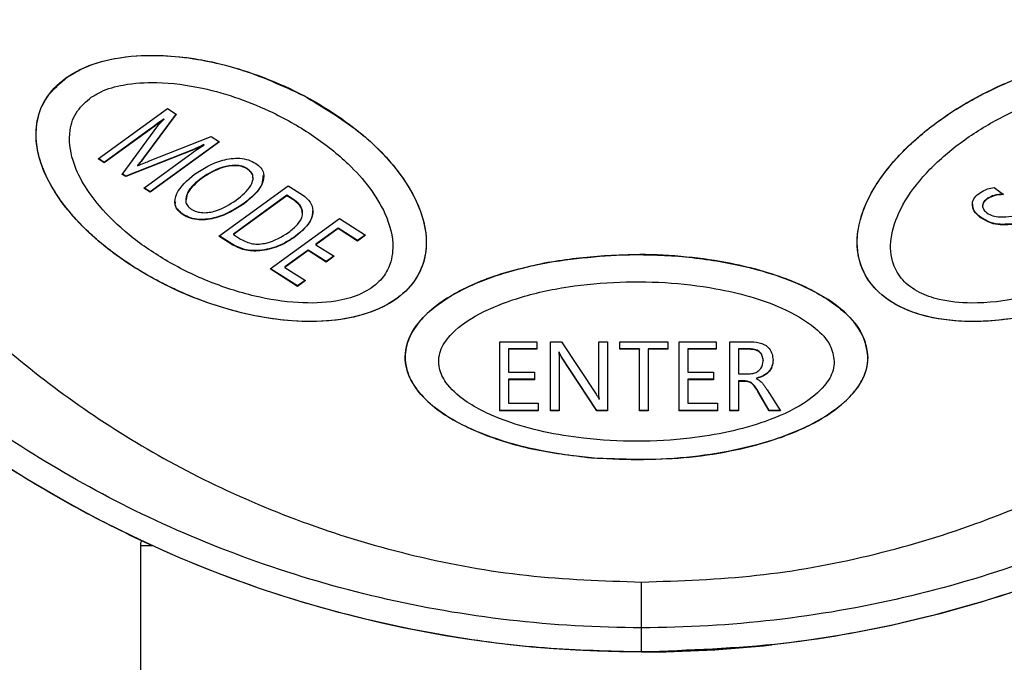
# Model space of a CAD drawing. Header units: millimetres. Extents: x 102 to 476, y 9 to 282.
# Tile 3 of 8: x 112 to 128, y 48 to 59. Entities that reach past the tile are written whole.
import ezdxf

# ---------------------------------------------------------------- set-up
doc = ezdxf.new("R2010")
doc.units = ezdxf.units.MM

msp = doc.modelspace()

# ---------------------------------------------------------------- linework, layer by layer
at = {"color": 7, "linetype": 'Continuous', "lineweight": 25}
for p, q in [((112.899, 56.355), (114.075, 57.209)), ((114.221, 57.116), (113.671, 56.373)), ((114.225, 57.113), (113.671, 56.366)), ((114.075, 57.209), (114.225, 57.113)), ((114.013, 57.03), (114.01, 57.032)), ((114.01, 57.032), (114.01, 57.025)), ((114.013, 57.023), (114.01, 57.025)), ((114.013, 57.03), (114.013, 57.023)), ((113.777, 56.856), (113.005, 56.295)), ((113.777, 56.848), (113.005, 56.287)), ((113.31, 56.092), (113.913, 56.916)), ((113.777, 56.856), (113.777, 56.848)), ((113.757, 56.316), (114.817, 56.734)), ((114.954, 56.646), (113.784, 55.796)), ((114.959, 56.643), (113.784, 55.789)), ((114.817, 56.734), (114.959, 56.643)), ((114.546, 56.527), (113.371, 56.06)), ((114.546, 56.52), (113.371, 56.053)), ((114.546, 56.527), (114.546, 56.52)), ((114.692, 56.595), (114.69, 56.597)), ((114.69, 56.597), (114.69, 56.589)), ((114.692, 56.588), (114.69, 56.589)), ((114.692, 56.595), (114.692, 56.588)), ((113.005, 56.287), (112.899, 56.355)), ((113.005, 56.295), (112.905, 56.359)), ((113.005, 56.295), (113.005, 56.287)), ((113.671, 56.373), (113.671, 56.366)), ((113.674, 55.859), (114.452, 56.425)), ((113.565, 56.244), (113.565, 56.237)), ((113.565, 56.237), (113.569, 56.234)), ((115.428, 56.191), (115.428, 56.184)), ((113.371, 56.053), (113.31, 56.092)), ((113.371, 56.06), (113.313, 56.097)), ((113.371, 56.06), (113.371, 56.053)), ((114.662, 56.036), (114.662, 56.028)), ((115.527, 56.029), (115.527, 56.037)), ((113.784, 55.789), (113.674, 55.859)), ((113.784, 55.796), (113.679, 55.863)), ((113.784, 55.796), (113.784, 55.789)), ((114.948, 55.045), (116.124, 55.899)), ((116.124, 55.899), (116.368, 55.743)), ((128.092, 55.87), (128.255, 55.749)), ((114.386, 55.662), (114.386, 55.654)), ((116.099, 55.737), (115.193, 55.079)), ((116.099, 55.73), (115.193, 55.072)), ((115.374, 55.601), (115.374, 55.594)), ((116.229, 55.655), (116.099, 55.737)), ((116.099, 55.737), (116.099, 55.73)), ((116.229, 55.647), (116.099, 55.73)), ((116.229, 55.655), (116.229, 55.647)), ((127.983, 55.686), (127.983, 55.679)), ((116.367, 55.436), (116.367, 55.443)), ((127.897, 55.564), (127.897, 55.556)), ((114.343, 55.412), (114.343, 55.405)), ((115.82, 54.488), (116.995, 55.342)), ((116.995, 55.342), (117.436, 55.059)), ((127.865, 55.365), (127.865, 55.357)), ((116.971, 55.18), (116.594, 54.906)), ((116.971, 55.173), (116.594, 54.899)), ((117.301, 54.968), (116.971, 55.18)), ((116.971, 55.18), (116.971, 55.173)), ((117.301, 54.961), (116.971, 55.173)), ((115.183, 54.894), (114.948, 55.045)), ((115.183, 54.901), (114.954, 55.049)), ((115.193, 55.079), (115.193, 55.072)), ((115.193, 55.072), (115.317, 54.992)), ((116.247, 55.044), (116.247, 55.036)), ((117.431, 55.063), (117.301, 54.968)), ((117.436, 55.059), (117.301, 54.961)), ((117.301, 54.968), (117.301, 54.961)), ((115.183, 54.901), (115.183, 54.894)), ((116.46, 54.809), (116.064, 54.522)), ((116.46, 54.802), (116.064, 54.514)), ((116.766, 54.613), (116.46, 54.809)), ((116.46, 54.809), (116.46, 54.802)), ((116.766, 54.605), (116.46, 54.802)), ((116.594, 54.906), (116.594, 54.899)), ((116.594, 54.899), (116.901, 54.703)), ((116.895, 54.706), (116.766, 54.613)), ((116.901, 54.703), (116.766, 54.605)), ((116.766, 54.613), (116.766, 54.605)), ((116.28, 54.193), (115.82, 54.488)), ((116.28, 54.2), (115.825, 54.491)), ((116.064, 54.522), (116.064, 54.514)), ((116.064, 54.514), (116.414, 54.29)), ((116.409, 54.294), (116.28, 54.2)), ((116.414, 54.29), (116.28, 54.193)), ((116.28, 54.2), (116.28, 54.193)), ((119.711, 53.255), (120.34, 53.255)), ((119.711, 52.083), (119.711, 53.255)), ((120.34, 53.133), (119.858, 53.133)), ((119.858, 53.133), (119.858, 53.126)), ((119.858, 53.126), (119.858, 52.74)), ((120.34, 53.126), (119.858, 53.126)), ((120.34, 53.255), (120.34, 53.126)), ((120.571, 53.255), (120.759, 53.255)), ((120.571, 52.083), (120.571, 53.255)), ((120.759, 53.255), (121.343, 52.363)), ((121.388, 52.453), (121.388, 53.255)), ((121.388, 53.255), (121.535, 53.255)), ((121.535, 53.255), (121.535, 52.083)), ((121.744, 53.126), (121.744, 53.255)), ((121.744, 53.255), (122.562, 53.255)), ((122.08, 53.133), (121.744, 53.133)), ((122.08, 53.126), (121.744, 53.126)), ((122.08, 53.133), (122.08, 53.126)), ((122.08, 52.083), (122.08, 53.126)), ((122.562, 53.133), (122.227, 53.133)), ((122.227, 53.133), (122.227, 53.126)), ((122.227, 53.126), (122.227, 52.083)), ((122.562, 53.126), (122.227, 53.126)), ((122.562, 53.255), (122.562, 53.126)), ((122.751, 53.255), (123.379, 53.255)), ((122.751, 52.083), (122.751, 53.255)), ((123.379, 53.133), (122.897, 53.133)), ((122.897, 53.133), (122.897, 53.126)), ((122.897, 53.126), (122.897, 52.74)), ((123.379, 53.126), (122.897, 53.126)), ((123.379, 53.255), (123.379, 53.126)), ((123.61, 53.255), (123.973, 53.255)), ((123.61, 52.083), (123.61, 53.255)), ((123.941, 53.133), (123.757, 53.133)), ((123.757, 53.133), (123.757, 53.126)), ((123.941, 53.126), (123.757, 53.126)), ((123.757, 53.126), (123.757, 52.712)), ((123.941, 53.133), (123.941, 53.126)), ((120.717, 53.076), (120.713, 53.076)), ((120.713, 53.076), (120.713, 53.069)), ((120.717, 53.069), (120.713, 53.069)), ((120.717, 53.076), (120.717, 53.069)), ((121.358, 52.09), (120.758, 53)), ((120.758, 53), (120.758, 52.993)), ((121.358, 52.083), (120.758, 52.993)), ((124.176, 52.939), (124.176, 52.931)), ((120.717, 52.912), (120.717, 52.905)), ((120.717, 52.905), (120.717, 52.083)), ((119.858, 52.74), (120.298, 52.74)), ((120.298, 52.619), (119.858, 52.619)), ((119.858, 52.619), (119.858, 52.611)), ((119.858, 52.611), (119.858, 52.211)), ((120.298, 52.611), (119.858, 52.611)), ((120.298, 52.74), (120.298, 52.611)), ((122.897, 52.74), (123.337, 52.74)), ((123.337, 52.619), (122.897, 52.619)), ((122.897, 52.619), (122.897, 52.611)), ((122.897, 52.611), (122.897, 52.211)), ((123.337, 52.611), (122.897, 52.611)), ((123.337, 52.74), (123.337, 52.611)), ((123.757, 52.712), (123.938, 52.712)), ((124.065, 52.638), (124.065, 52.631)), ((124.065, 52.631), (124.065, 52.627)), ((123.865, 52.59), (123.757, 52.59)), ((123.757, 52.59), (123.757, 52.583)), ((123.757, 52.583), (123.757, 52.083)), ((123.865, 52.583), (123.757, 52.583)), ((123.865, 52.59), (123.865, 52.583)), ((124.243, 52.437), (124.469, 52.083)), ((121.393, 52.283), (121.396, 52.283)), ((121.396, 52.29), (121.396, 52.283)), ((124.281, 52.09), (124.087, 52.42)), ((124.087, 52.42), (124.087, 52.412)), ((124.281, 52.083), (124.087, 52.412)), ((119.858, 52.211), (120.361, 52.211)), ((120.361, 52.211), (120.361, 52.083)), ((122.897, 52.211), (123.4, 52.211)), ((123.4, 52.211), (123.4, 52.083)), ((120.361, 52.09), (119.711, 52.09)), ((120.361, 52.083), (119.711, 52.083)), ((120.717, 52.09), (120.571, 52.09)), ((120.717, 52.083), (120.571, 52.083)), ((121.535, 52.09), (121.358, 52.09)), ((121.358, 52.09), (121.358, 52.083)), ((121.535, 52.083), (121.358, 52.083)), ((122.227, 52.09), (122.08, 52.09)), ((122.227, 52.083), (122.08, 52.083)), ((123.4, 52.09), (122.751, 52.09)), ((123.4, 52.083), (122.751, 52.083)), ((123.757, 52.09), (123.61, 52.09)), ((123.757, 52.083), (123.61, 52.083)), ((124.465, 52.09), (124.281, 52.09)), ((124.281, 52.09), (124.281, 52.083)), ((124.469, 52.083), (124.281, 52.083)), ((113.616, 49.795), (113.616, 47.645)), ((113.824, 49.795), (113.616, 49.795)), ((122.116, 47.998), (122.116, 48.406))]:
    msp.add_line(p, q, dxfattribs=at)
for centre, radius, start, end in [((122.116, 67.979), 19.981, 203.0461, 270.0024), ((113.816, 49.795), 0.2, 154.2675, 180), ((122.116, 67.995), 20, 270, 276.3249)]:
    msp.add_arc(centre, radius, start, end, dxfattribs=at)
for points, knots in [([(122.116, 47.995), (121.567, 48.008), (120.46, 48.035), (118.521, 48.285), (116.325, 48.795), (114.298, 49.551), (112.685, 50.338), (111.004, 51.317), (109.371, 52.525), (107.838, 53.955), (106.672, 55.249), (105.642, 56.612), (104.608, 58.255), (103.655, 60.181), (102.862, 62.416), (102.34, 64.717), (102.095, 67.034), (102.118, 69.327), (102.399, 71.601), (102.95, 73.872), (103.717, 75.93), (104.623, 77.748), (105.613, 79.347), (106.791, 80.897), (108.032, 82.231), (109.269, 83.347), (110.461, 84.272), (111.765, 85.132), (113.336, 85.998), (115.217, 86.814), (117.411, 87.477), (119.734, 87.912), (121.315, 87.967), (122.116, 87.995)], [0, 0, 0, 0, 0.021606, 0.043506, 0.077327, 0.112101, 0.133202, 0.154308, 0.197615, 0.225745, 0.253881, 0.282722, 0.311567, 0.353685, 0.395811, 0.439303, 0.482798, 0.524568, 0.566338, 0.609298, 0.652252, 0.684247, 0.716237, 0.749059, 0.781872, 0.804839, 0.827803, 0.851362, 0.874916, 0.906078, 0.937867, 0.968522, 1, 1, 1, 1]), ([(122.116, 48.406), (122.116, 48.406), (121.365, 48.406), (119.859, 48.495), (117.661, 48.876), (115.57, 49.492), (113.635, 50.298), (111.871, 51.266), (110.281, 52.36), (108.667, 53.72), (107.113, 55.374), (105.701, 57.324), (104.453, 59.593), (103.475, 62.181), (102.875, 65.065), (102.724, 67.991), (103.024, 70.922), (103.789, 73.824), (104.896, 76.336), (106.196, 78.452), (107.554, 80.192), (109.036, 81.694), (110.583, 82.96), (112.136, 84.005), (113.958, 84.99), (116.081, 85.845), (118.271, 86.417), (120.303, 86.718), (121.512, 86.752), (122.116, 86.769)], [0, 0, 0, 0, 0.000001, 0.030927, 0.061862, 0.09263, 0.123414, 0.153374, 0.183442, 0.213439, 0.255122, 0.296967, 0.338711, 0.394465, 0.45043, 0.506231, 0.56312, 0.620181, 0.677024, 0.715365, 0.753783, 0.792078, 0.821285, 0.850555, 0.879725, 0.915023, 0.95029, 0.975147, 1, 1, 1, 1]), ([(122.116, 86.769), (122.116, 86.769), (122.72, 86.769), (123.93, 86.71), (125.961, 86.42), (128.151, 85.844), (130.275, 84.99), (132.097, 84.005), (133.65, 82.96), (135.197, 81.694), (136.678, 80.192), (138.037, 78.452), (139.337, 76.336), (140.444, 73.824), (141.208, 70.922), (141.509, 67.991), (141.358, 65.065), (140.758, 62.181), (139.78, 59.593), (138.531, 57.324), (137.12, 55.374), (135.565, 53.72), (133.951, 52.36), (132.362, 51.266), (130.597, 50.298), (128.663, 49.492), (126.572, 48.876), (124.374, 48.495), (122.868, 48.406), (122.116, 48.406), (122.116, 48.406)], [0, 0, 0, 0, 0.000001, 0.024854, 0.04971, 0.084977, 0.120275, 0.149445, 0.178715, 0.207922, 0.246217, 0.284635, 0.322976, 0.379819, 0.43688, 0.493769, 0.54957, 0.605535, 0.661289, 0.703033, 0.744878, 0.786561, 0.816558, 0.846626, 0.876586, 0.90737, 0.938138, 0.969073, 0.999999, 1, 1, 1, 1]), ([(122.116, 82.491), (121.639, 82.479), (120.684, 82.453), (119.059, 82.225), (117.291, 81.785), (115.274, 81.01), (113.302, 79.926), (111.509, 78.583), (110.02, 77.141), (108.799, 75.648), (107.61, 73.81), (106.578, 71.606), (105.843, 69.043), (105.522, 66.451), (105.601, 63.863), (106.081, 61.308), (106.901, 59.022), (107.959, 57.023), (109.163, 55.307), (110.496, 53.853), (111.883, 52.657), (113.249, 51.697), (114.77, 50.847), (116.444, 50.136), (118.25, 49.597), (120.157, 49.248), (121.463, 49.202), (122.116, 49.18)], [0, 0, 0, 0, 0.0220642, 0.0441323, 0.0763864, 0.1086752, 0.1507702, 0.1929252, 0.2314384, 0.2700753, 0.3086398, 0.3674616, 0.4265056, 0.4853848, 0.5434577, 0.6016887, 0.6597179, 0.7026084, 0.7455914, 0.7884145, 0.818586, 0.8488242, 0.8789485, 0.9093199, 0.9396697, 0.9698409, 1, 1, 1, 1]), ([(122.116, 49.18), (122.769, 49.202), (124.075, 49.248), (125.983, 49.597), (127.789, 50.136), (129.462, 50.847), (130.983, 51.697), (132.35, 52.657), (133.737, 53.853), (135.07, 55.307), (136.274, 57.023), (137.332, 59.022), (138.152, 61.308), (138.632, 63.863), (138.711, 66.451), (138.39, 69.043), (137.655, 71.606), (136.622, 73.81), (135.434, 75.648), (134.212, 77.141), (132.724, 78.583), (130.93, 79.926), (128.958, 81.01), (126.941, 81.785), (125.174, 82.225), (123.549, 82.453), (122.594, 82.479), (122.116, 82.491)], [0, 0, 0, 0, 0.030159, 0.06033, 0.09068, 0.121051, 0.151176, 0.181414, 0.211586, 0.254409, 0.297392, 0.340282, 0.398311, 0.456542, 0.514615, 0.573494, 0.632538, 0.69136, 0.729925, 0.768562, 0.807075, 0.84923, 0.891325, 0.923614, 0.955868, 0.977936, 1, 1, 1, 1]), ([(122.116, 47.998), (122.116, 47.998), (122.906, 47.998), (124.489, 48.095), (126.806, 48.508), (129.009, 49.18), (131.05, 50.061), (132.901, 51.116), (134.561, 52.303), (136.236, 53.774), (137.836, 55.554), (139.286, 57.644), (140.505, 60.055), (141.234, 61.83), (141.428, 62.884), (141.437, 62.936)], [0, 0, 0, 0, 0.000002, 0.076417, 0.152859, 0.230254, 0.307699, 0.383642, 0.459868, 0.535922, 0.641836, 0.748146, 0.854214, 0.992885, 1, 1, 1, 1]), ([(141.37, 62.674), (141.329, 62.499), (141.112, 61.559), (140.515, 60.084), (139.624, 58.263), (138.633, 56.664), (137.458, 55.113), (136.219, 53.777), (134.984, 52.66), (133.794, 51.734), (132.491, 50.872), (130.92, 50.003), (129.036, 49.183), (126.836, 48.517), (124.506, 48.079), (122.92, 48.023), (122.116, 47.995)], [0, 0, 0, 0, 0.0245613, 0.1317832, 0.2115946, 0.291397, 0.3732714, 0.4551267, 0.5123868, 0.5696386, 0.628376, 0.6871007, 0.7650262, 0.844531, 0.921233, 1, 1, 1, 1]), ([(112.383, 57.745), (112.257, 57.638), (112.006, 57.426), (111.824, 56.954), (111.863, 56.295), (112.255, 55.598), (112.857, 54.977), (113.511, 54.495), (114.272, 54.087), (115.164, 53.761), (116.099, 53.583), (116.959, 53.598), (117.622, 53.766), (118.089, 54.048), (118.395, 54.446), (118.514, 54.992), (118.353, 55.588), (118.001, 56.15), (117.419, 56.781), (116.643, 57.325), (115.723, 57.745), (114.907, 58.002), (114.037, 58.136), (113.222, 58.088), (112.69, 57.932), (112.46, 57.792), (112.383, 57.745)], [0, 0, 0, 0, 0.029037, 0.057947, 0.102354, 0.168579, 0.215086, 0.261626, 0.308901, 0.356107, 0.408932, 0.449144, 0.479826, 0.510674, 0.538181, 0.574673, 0.626894, 0.666005, 0.705172, 0.786336, 0.826575, 0.86676, 0.917309, 0.95505, 0.98485, 1, 1, 1, 1]), ([(116.383, 57.429), (116.028, 57.593), (115.318, 57.92), (114.254, 58.122), (113.393, 58.108), (112.777, 57.972), (112.264, 57.704), (111.95, 57.32), (111.824, 56.885), (111.879, 56.298), (112.246, 55.593), (112.969, 54.862), (113.902, 54.252), (115.005, 53.792), (116.061, 53.584), (116.923, 53.599), (117.538, 53.736), (118.048, 54.004), (118.361, 54.388), (118.487, 54.821), (118.433, 55.408), (118.064, 56.111), (117.352, 56.85), (116.706, 57.236), (116.383, 57.429)], [0, 0, 0, 0, 0.062547, 0.125024, 0.157675, 0.187407, 0.218378, 0.249833, 0.279614, 0.312388, 0.374913, 0.437538, 0.500168, 0.562779, 0.625265, 0.657925, 0.687667, 0.718509, 0.749841, 0.779565, 0.812269, 0.874815, 0.937399, 1, 1, 1, 1]), ([(131.848, 57.746), (131.692, 57.832), (131.381, 58.002), (130.69, 58.126), (129.726, 58.099), (128.704, 57.831), (127.794, 57.42), (127.087, 56.973), (126.489, 56.453), (126.011, 55.845), (125.75, 55.207), (125.772, 54.622), (126.018, 54.17), (126.431, 53.852), (127.014, 53.644), (127.813, 53.563), (128.685, 53.673), (129.508, 53.913), (130.432, 54.31), (131.231, 54.839), (131.848, 55.467), (132.225, 56.024), (132.421, 56.617), (132.351, 57.173), (132.123, 57.536), (131.917, 57.693), (131.848, 57.746)], [0, 0, 0, 0, 0.028984, 0.057839, 0.102197, 0.168417, 0.21498, 0.261576, 0.308914, 0.356183, 0.408966, 0.449162, 0.479799, 0.510602, 0.538057, 0.574477, 0.626627, 0.665733, 0.704896, 0.786076, 0.826399, 0.86667, 0.917232, 0.954976, 0.984742, 1, 1, 1, 1]), ([(127.85, 57.427), (128.031, 57.516), (128.43, 57.712), (129.07, 57.927), (129.541, 58.028), (129.76, 58.06), (129.764, 58.06)], [0, 0, 0, 0, 0.312298, 0.6875932, 0.9930393, 1, 1, 1, 1]), ([(112.784, 57.398), (112.698, 57.325), (112.508, 57.162), (112.387, 56.782), (112.458, 56.217), (112.836, 55.61), (113.407, 55.057), (114.027, 54.628), (114.742, 54.27), (115.507, 54.019), (116.251, 53.898), (116.865, 53.914), (117.334, 54.036), (117.644, 54.228), (117.85, 54.507), (117.934, 54.917), (117.764, 55.552), (117.263, 56.196), (116.572, 56.752), (115.766, 57.216), (114.86, 57.545), (113.968, 57.669), (113.373, 57.633), (112.995, 57.526), (112.838, 57.431), (112.784, 57.398)], [0, 0, 0, 0, 0.024049, 0.053496, 0.097943, 0.16979, 0.221386, 0.273014, 0.325429, 0.377725, 0.422163, 0.459656, 0.484593, 0.509707, 0.531711, 0.564325, 0.615312, 0.696893, 0.75035, 0.803808, 0.882796, 0.92924, 0.962887, 0.987209, 1, 1, 1, 1]), ([(131.447, 57.399), (131.34, 57.457), (131.101, 57.586), (130.545, 57.669), (129.718, 57.62), (128.829, 57.362), (128.019, 56.971), (127.389, 56.548), (126.864, 56.059), (126.496, 55.538), (126.32, 55.031), (126.342, 54.613), (126.522, 54.293), (126.802, 54.083), (127.209, 53.943), (127.809, 53.885), (128.739, 54.002), (129.682, 54.343), (130.497, 54.814), (131.178, 55.364), (131.661, 55.983), (131.843, 56.591), (131.792, 56.997), (131.635, 57.255), (131.495, 57.362), (131.447, 57.399)], [0, 0, 0, 0, 0.023981, 0.053361, 0.097752, 0.169603, 0.221275, 0.272979, 0.325479, 0.377859, 0.422193, 0.459702, 0.484573, 0.509622, 0.531559, 0.564075, 0.614957, 0.696495, 0.750042, 0.803588, 0.88275, 0.929185, 0.962842, 0.987114, 1, 1, 1, 1]), ([(130.181, 54.217), (130.173, 54.213), (129.943, 54.099), (129.486, 53.906), (128.815, 53.713), (128.218, 53.615), (127.721, 53.589), (127.193, 53.621), (126.625, 53.754), (126.134, 54.054), (125.832, 54.463), (125.747, 54.889), (125.807, 55.305), (125.941, 55.661), (126.141, 56.001), (126.459, 56.408), (126.941, 56.859), (127.457, 57.213), (127.777, 57.387), (127.85, 57.427)], [0, 0, 0, 0, 0.002802, 0.084473, 0.158869, 0.21809, 0.266234, 0.306091, 0.375065, 0.440636, 0.496344, 0.571177, 0.624417, 0.677582, 0.730706, 0.783805, 0.878212, 0.972574, 1, 1, 1, 1]), ([(114.01, 57.032), (113.967, 56.999), (113.891, 56.939), (113.812, 56.881), (113.777, 56.856)], [0, 0, 0, 0, 0.55998, 1, 1, 1, 1]), ([(114.01, 57.025), (113.967, 56.991), (113.891, 56.931), (113.812, 56.874), (113.777, 56.848)], [0, 0, 0, 0, 0.55998, 1, 1, 1, 1]), ([(113.913, 56.916), (113.931, 56.936), (113.962, 56.973), (113.997, 57.008), (114.013, 57.023)], [0, 0, 0, 0, 0.5598433, 1, 1, 1, 1]), ([(114.452, 56.425), (114.496, 56.456), (114.575, 56.511), (114.656, 56.564), (114.692, 56.588)], [0, 0, 0, 0, 0.5599912, 1, 1, 1, 1]), ([(114.69, 56.597), (114.664, 56.583), (114.617, 56.559), (114.568, 56.537), (114.546, 56.527)], [0, 0, 0, 0, 0.560047, 1, 1, 1, 1]), ([(114.69, 56.589), (114.664, 56.576), (114.617, 56.551), (114.568, 56.53), (114.546, 56.52)], [0, 0, 0, 0, 0.560047, 1, 1, 1, 1]), ([(113.671, 56.373), (113.653, 56.349), (113.62, 56.305), (113.582, 56.263), (113.565, 56.244)], [0, 0, 0, 0, 0.560026, 1, 1, 1, 1]), ([(113.671, 56.366), (113.653, 56.341), (113.62, 56.297), (113.582, 56.255), (113.565, 56.237)], [0, 0, 0, 0, 0.560026, 1, 1, 1, 1]), ([(113.569, 56.234), (113.604, 56.25), (113.666, 56.277), (113.729, 56.304), (113.757, 56.316)], [0, 0, 0, 0, 0.56, 1, 1, 1, 1]), ([(114.534, 56.093), (114.681, 56.187), (114.903, 56.329), (115.257, 56.378), (115.454, 56.343), (115.532, 56.3), (115.572, 56.279)], [0, 0, 0, 0, 0.499571, 0.749153, 0.8745, 1, 1, 1, 1]), ([(115.572, 56.279), (115.603, 56.255), (115.667, 56.206), (115.724, 56.08), (115.676, 55.848), (115.495, 55.696), (115.374, 55.594)], [0, 0, 0, 0, 0.125432, 0.250801, 0.500617, 1, 1, 1, 1]), ([(115.428, 56.191), (115.399, 56.206), (115.34, 56.237), (115.191, 56.254), (114.935, 56.208), (114.771, 56.105), (114.662, 56.036)], [0, 0, 0, 0, 0.125175, 0.250425, 0.500274, 1, 1, 1, 1]), ([(115.428, 56.184), (115.399, 56.199), (115.34, 56.23), (115.191, 56.247), (114.935, 56.201), (114.771, 56.097), (114.662, 56.028)], [0, 0, 0, 0, 0.125175, 0.250425, 0.500274, 1, 1, 1, 1]), ([(115.239, 55.655), (115.337, 55.732), (115.482, 55.848), (115.541, 56.026), (115.503, 56.127), (115.453, 56.165), (115.428, 56.184)], [0, 0, 0, 0, 0.500198, 0.749608, 0.874766, 1, 1, 1, 1]), ([(115.52, 56.038), (115.522, 56.045), (115.532, 56.076), (115.5, 56.134), (115.452, 56.172), (115.428, 56.191)], [0, 0, 0, 0, 0.123707, 0.561719, 1, 1, 1, 1]), ([(114.343, 55.405), (114.311, 55.429), (114.246, 55.477), (114.187, 55.604), (114.232, 55.837), (114.413, 55.991), (114.534, 56.093)], [0, 0, 0, 0, 0.125494, 0.250873, 0.500669, 1, 1, 1, 1]), ([(114.662, 56.028), (114.568, 55.951), (114.427, 55.835), (114.373, 55.66), (114.405, 55.56), (114.454, 55.522), (114.478, 55.503)], [0, 0, 0, 0, 0.4999, 0.74972, 0.874875, 1, 1, 1, 1]), ([(114.662, 56.036), (114.563, 55.958), (114.42, 55.847), (114.398, 55.704), (114.391, 55.661)], [0, 0, 0, 0, 0.6967473, 1, 1, 1, 1]), ([(115.695, 56.07), (115.692, 56.021), (115.681, 55.842), (115.504, 55.703), (115.374, 55.601)], [0, 0, 0, 0, 0.2717284, 1, 1, 1, 1]), ([(127.865, 55.357), (127.824, 55.393), (127.742, 55.463), (127.712, 55.59), (127.754, 55.704), (127.825, 55.757), (127.86, 55.783)], [0, 0, 0, 0, 0.280522, 0.559798, 0.77976, 1, 1, 1, 1]), ([(127.86, 55.783), (127.898, 55.806), (127.966, 55.847), (128.054, 55.863), (128.092, 55.87)], [0, 0, 0, 0, 0.561159, 1, 1, 1, 1]), ([(114.343, 55.412), (114.311, 55.436), (114.249, 55.485), (114.2, 55.566), (114.212, 55.616), (114.216, 55.634)], [0, 0, 0, 0, 0.391567, 0.782775, 1, 1, 1, 1]), ([(115.374, 55.601), (115.228, 55.507), (115.008, 55.367), (114.657, 55.316), (114.46, 55.349), (114.382, 55.391), (114.343, 55.412)], [0, 0, 0, 0, 0.499607, 0.749244, 0.874568, 1, 1, 1, 1]), ([(114.478, 55.503), (114.507, 55.487), (114.565, 55.456), (114.712, 55.433), (114.972, 55.478), (115.132, 55.584), (115.239, 55.655)], [0, 0, 0, 0, 0.125331, 0.250538, 0.499891, 1, 1, 1, 1]), ([(116.128, 55.108), (116.183, 55.151), (116.293, 55.238), (116.38, 55.39), (116.358, 55.543), (116.272, 55.613), (116.229, 55.647)], [0, 0, 0, 0, 0.2812576, 0.560892, 0.7804139, 1, 1, 1, 1]), ([(116.359, 55.442), (116.357, 55.478), (116.354, 55.559), (116.274, 55.62), (116.229, 55.655)], [0, 0, 0, 0, 0.434467, 1, 1, 1, 1]), ([(116.368, 55.743), (116.416, 55.705), (116.512, 55.629), (116.55, 55.478), (116.51, 55.262), (116.356, 55.13), (116.247, 55.036)], [0, 0, 0, 0, 0.18677, 0.373667, 0.561003, 1, 1, 1, 1]), ([(127.983, 55.679), (127.958, 55.66), (127.908, 55.622), (127.89, 55.55), (127.916, 55.487), (127.953, 55.456), (127.971, 55.44)], [0, 0, 0, 0, 0.280077, 0.559203, 0.779196, 1, 1, 1, 1]), ([(127.983, 55.686), (127.957, 55.667), (127.909, 55.633), (127.903, 55.585), (127.901, 55.563)], [0, 0, 0, 0, 0.540127, 1, 1, 1, 1]), ([(128.255, 55.756), (128.198, 55.753), (128.097, 55.748), (128.018, 55.705), (127.983, 55.686)], [0, 0, 0, 0, 0.558749, 1, 1, 1, 1]), ([(128.255, 55.749), (128.198, 55.746), (128.097, 55.741), (128.018, 55.698), (127.983, 55.679)], [0, 0, 0, 0, 0.558749, 1, 1, 1, 1]), ([(115.374, 55.594), (115.228, 55.5), (115.008, 55.36), (114.657, 55.308), (114.46, 55.341), (114.382, 55.384), (114.343, 55.405)], [0, 0, 0, 0, 0.499607, 0.749244, 0.874568, 1, 1, 1, 1]), ([(116.537, 55.475), (116.532, 55.429), (116.515, 55.266), (116.359, 55.137), (116.247, 55.044)], [0, 0, 0, 0, 0.283286, 1, 1, 1, 1]), ([(127.865, 55.365), (127.823, 55.4), (127.743, 55.465), (127.734, 55.549), (127.73, 55.587)], [0, 0, 0, 0, 0.5413381, 1, 1, 1, 1]), ([(127.971, 55.44), (128.002, 55.42), (128.064, 55.38), (128.22, 55.367), (128.327, 55.376), (128.392, 55.381)], [0, 0, 0, 0, 0.2795041, 0.5585119, 1, 1, 1, 1]), ([(128.411, 55.251), (128.295, 55.244), (128.088, 55.232), (127.933, 55.324), (127.865, 55.365)], [0, 0, 0, 0, 0.560215, 1, 1, 1, 1]), ([(128.411, 55.244), (128.295, 55.237), (128.088, 55.224), (127.933, 55.317), (127.865, 55.357)], [0, 0, 0, 0, 0.560215, 1, 1, 1, 1]), ([(115.317, 54.992), (115.382, 54.961), (115.511, 54.898), (115.84, 54.924), (116.013, 55.034), (116.128, 55.108)], [0, 0, 0, 0, 0.2496739, 0.4996553, 1, 1, 1, 1]), ([(116.247, 55.044), (116.166, 54.99), (116.002, 54.883), (115.707, 54.798), (115.403, 54.794), (115.257, 54.866), (115.183, 54.901)], [0, 0, 0, 0, 0.281073, 0.561091, 0.780752, 1, 1, 1, 1]), ([(116.247, 55.036), (116.166, 54.983), (116.002, 54.876), (115.707, 54.791), (115.403, 54.786), (115.257, 54.858), (115.183, 54.894)], [0, 0, 0, 0, 0.281073, 0.561091, 0.780752, 1, 1, 1, 1]), ([(125.95, 52.994), (125.929, 53.13), (125.886, 53.401), (125.525, 53.822), (124.815, 54.268), (123.815, 54.572), (122.745, 54.72), (121.783, 54.745), (120.821, 54.666), (119.853, 54.467), (119.007, 54.142), (118.415, 53.717), (118.12, 53.278), (118.083, 52.853), (118.28, 52.424), (118.761, 51.982), (119.493, 51.638), (120.323, 51.411), (121.388, 51.246), (122.502, 51.235), (123.589, 51.382), (124.432, 51.594), (125.186, 51.919), (125.712, 52.346), (125.927, 52.713), (125.945, 52.923), (125.95, 52.994)], [0, 0, 0, 0, 0.029022, 0.057915, 0.102308, 0.168519, 0.215033, 0.261581, 0.308867, 0.356083, 0.408909, 0.449125, 0.479798, 0.510637, 0.538129, 0.574595, 0.626785, 0.665888, 0.705047, 0.786202, 0.826477, 0.866698, 0.91726, 0.955009, 0.984802, 1, 1, 1, 1]), ([(120.527, 54.598), (120.191, 54.524), (119.555, 54.382), (118.86, 54.044), (118.433, 53.709), (118.197, 53.406), (118.085, 53.074), (118.127, 52.735), (118.305, 52.415), (118.69, 52.041), (119.351, 51.69), (120.268, 51.407), (120.925, 51.328), (121.265, 51.287)], [0, 0, 0, 0, 0.132202, 0.250731, 0.315419, 0.375571, 0.43829, 0.500252, 0.560566, 0.625018, 0.749843, 0.870352, 1, 1, 1, 1]), ([(121.265, 51.287), (121.789, 51.267), (122.582, 51.237), (123.61, 51.388), (124.235, 51.545), (124.704, 51.715), (125.136, 51.915), (125.51, 52.168), (125.784, 52.467), (125.921, 52.721), (125.967, 52.982), (125.911, 53.323), (125.637, 53.738), (125.138, 54.072), (124.625, 54.306), (124.152, 54.463), (123.568, 54.602), (122.873, 54.703), (121.824, 54.762), (121.044, 54.664), (120.527, 54.598)], [0, 0, 0, 0, 0.12477, 0.188836, 0.249765, 0.283718, 0.315569, 0.374638, 0.407868, 0.43872, 0.468648, 0.49924, 0.558113, 0.624092, 0.663789, 0.705387, 0.749552, 0.811426, 0.87492, 1, 1, 1, 1]), ([(125.383, 52.921), (125.368, 53.014), (125.333, 53.22), (125.025, 53.547), (124.388, 53.912), (123.492, 54.158), (122.515, 54.273), (121.631, 54.277), (120.754, 54.186), (119.954, 53.994), (119.303, 53.72), (118.885, 53.414), (118.68, 53.101), (118.66, 52.816), (118.803, 52.52), (119.168, 52.19), (119.948, 51.823), (120.969, 51.609), (122.034, 51.55), (123.085, 51.611), (124.067, 51.816), (124.827, 52.158), (125.21, 52.47), (125.366, 52.728), (125.379, 52.871), (125.383, 52.921)], [0, 0, 0, 0, 0.024029, 0.053457, 0.097887, 0.169714, 0.221329, 0.272977, 0.325415, 0.377733, 0.422153, 0.459656, 0.484576, 0.509674, 0.531659, 0.564241, 0.61519, 0.696749, 0.750232, 0.803715, 0.882768, 0.929212, 0.962866, 0.987175, 1, 1, 1, 1]), ([(124.176, 52.939), (124.174, 52.965), (124.17, 53.019), (124.12, 53.088), (124.034, 53.129), (123.972, 53.132), (123.941, 53.133)], [0, 0, 0, 0, 0.281054, 0.560312, 0.779657, 1, 1, 1, 1]), ([(124.176, 52.931), (124.174, 52.958), (124.17, 53.011), (124.12, 53.081), (124.034, 53.122), (123.972, 53.125), (123.941, 53.126)], [0, 0, 0, 0, 0.281054, 0.560312, 0.779657, 1, 1, 1, 1]), ([(123.973, 53.255), (124.035, 53.25), (124.161, 53.241), (124.323, 53.122), (124.336, 53.012), (124.344, 52.944)], [0, 0, 0, 0, 0.280233, 0.559809, 1, 1, 1, 1]), ([(120.713, 53.069), (120.715, 53.038), (120.718, 52.984), (120.717, 52.929), (120.717, 52.905)], [0, 0, 0, 0, 0.559963, 1, 1, 1, 1]), ([(120.758, 53), (120.75, 53.014), (120.734, 53.039), (120.722, 53.065), (120.717, 53.076)], [0, 0, 0, 0, 0.559933, 1, 1, 1, 1]), ([(120.758, 52.993), (120.75, 53.007), (120.734, 53.032), (120.722, 53.057), (120.717, 53.069)], [0, 0, 0, 0, 0.559933, 1, 1, 1, 1]), ([(123.938, 52.712), (123.966, 52.713), (124.022, 52.717), (124.092, 52.752), (124.162, 52.821), (124.17, 52.886), (124.176, 52.931)], [0, 0, 0, 0, 0.1867657, 0.373573, 0.5609373, 1, 1, 1, 1]), ([(124.344, 52.952), (124.341, 52.915), (124.336, 52.841), (124.277, 52.745), (124.181, 52.674), (124.104, 52.65), (124.065, 52.638)], [0, 0, 0, 0, 0.280452, 0.560066, 0.779895, 1, 1, 1, 1]), ([(124.344, 52.944), (124.341, 52.908), (124.336, 52.834), (124.277, 52.737), (124.181, 52.667), (124.104, 52.643), (124.065, 52.631)], [0, 0, 0, 0, 0.280452, 0.560066, 0.779895, 1, 1, 1, 1]), ([(124.065, 52.627), (124.094, 52.61), (124.143, 52.582), (124.182, 52.529), (124.214, 52.484), (124.233, 52.453), (124.243, 52.437)], [0, 0, 0, 0, 0.338424, 0.558886, 0.779442, 1, 1, 1, 1]), ([(121.396, 52.283), (121.393, 52.314), (121.388, 52.371), (121.388, 52.428), (121.388, 52.453)], [0, 0, 0, 0, 0.559953, 1, 1, 1, 1]), ([(124.087, 52.42), (124.062, 52.462), (124.028, 52.52), (123.944, 52.582), (123.891, 52.588), (123.865, 52.59)], [0, 0, 0, 0, 0.561489, 0.781128, 1, 1, 1, 1]), ([(124.087, 52.412), (124.062, 52.455), (124.028, 52.513), (123.944, 52.575), (123.891, 52.58), (123.865, 52.583)], [0, 0, 0, 0, 0.561489, 0.781128, 1, 1, 1, 1]), ([(121.343, 52.363), (121.353, 52.348), (121.371, 52.322), (121.386, 52.295), (121.393, 52.283)], [0, 0, 0, 0, 0.560086, 1, 1, 1, 1]), ([(121.396, 52.29), (121.393, 52.322), (121.389, 52.362), (121.389, 52.403), (121.389, 52.412)], [0, 0, 0, 0, 0.783671, 1, 1, 1, 1])]:
    msp.add_open_spline(points, degree=3, knots=knots, dxfattribs=at)
msp.add_open_spline([(122.116, 48.406), (122.116, 48.466), (122.116, 48.587), (122.116, 48.982), (122.116, 49.18)], degree=3, dxfattribs=at)

doc.saveas('drawing.dxf')
